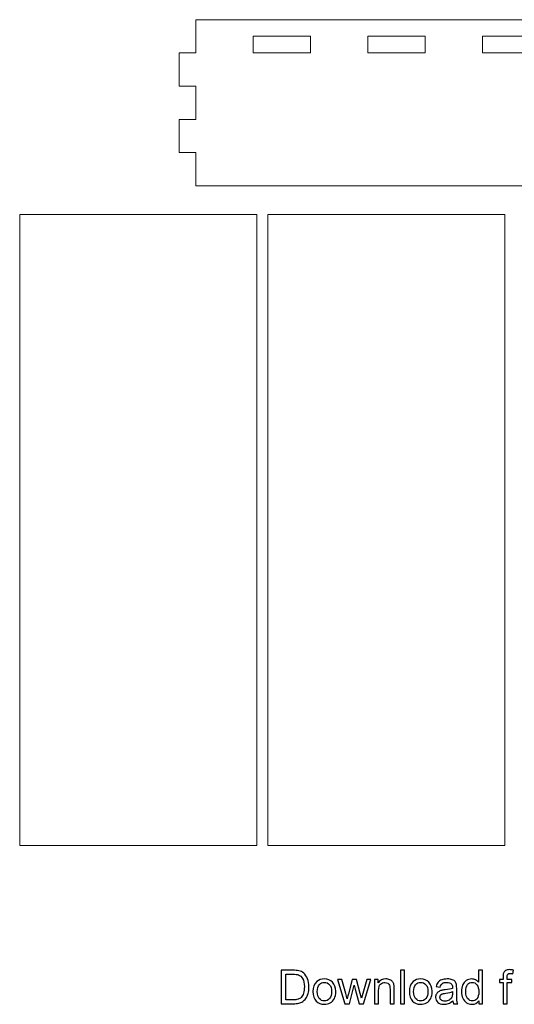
# Model space of a CAD drawing. Header units: millimetres. Extents: x -162 to 212, y -152 to 180.
# Tile 1 of 6: x -159 to -70, y -152 to 26. Entities that reach past the tile are written whole.
import ezdxf

# ---------------------------------------------------------------- set-up
doc = ezdxf.new("R2010")
doc.units = ezdxf.units.MM
doc.header["$MEASUREMENT"] = 0
doc.layers.add('Layer 1', color=7, linetype='Continuous')

msp = doc.modelspace()

# ---------------------------------------------------------------- linework, layer by layer
at = {"layer": 'Layer 1', "color": 250, "lineweight": 9}
for points in [[(-159.106, -123.6019), (-116.251, -123.6019), (-116.251, -9.6021), (-159.106, -9.6021), (-159.106, -123.6019)], [(-114.2509, -123.6019), (-71.3959, -123.6019), (-71.3959, -9.6021), (-114.2509, -9.6021), (-114.2509, -123.6019)]]:
    msp.add_lwpolyline(points, close=True, dxfattribs=at)
for points, knots in [([(-127.2733, 25.5707), (-127.2733, 25.5707), (-13.2733, 25.5707), (-13.2733, 25.5707), (-13.2733, 25.5707), (-13.2733, 19.5707), (-13.2733, 19.5707), (-13.2733, 19.5707), (-10.2733, 19.5707), (-10.2733, 19.5707), (-10.2733, 19.5707), (-10.2733, 13.5707), (-10.2733, 13.5707), (-10.2733, 13.5707), (-13.2733, 13.5707), (-13.2733, 13.5707), (-13.2733, 13.5707), (-13.2733, 7.5707), (-13.2733, 7.5707), (-13.2733, 7.5707), (-10.2733, 7.5707), (-10.2733, 7.5707), (-10.2733, 7.5707), (-10.2733, 1.5707), (-10.2733, 1.5707), (-10.2733, 1.5707), (-13.2733, 1.5707), (-13.2733, 1.5707), (-13.2733, 1.5707), (-13.2733, -4.4293), (-13.2733, -4.4293), (-13.2733, -4.4293), (-127.2733, -4.4293), (-127.2733, -4.4293), (-127.2733, -4.4293), (-127.2733, 1.5707), (-127.2733, 1.5707), (-127.2733, 1.5707), (-130.2733, 1.5707), (-130.2733, 1.5707), (-130.2733, 1.5707), (-130.2733, 7.5707), (-130.2733, 7.5707), (-130.2733, 7.5707), (-127.2733, 7.5707), (-127.2733, 7.5707), (-127.2733, 7.5707), (-127.2733, 13.5707), (-127.2733, 13.5707), (-127.2733, 13.5707), (-130.2733, 13.5707), (-130.2733, 13.5707), (-130.2733, 13.5707), (-130.2733, 19.5707), (-130.2733, 19.5707), (-130.2733, 19.5707), (-127.2733, 19.5707), (-127.2733, 19.5707), (-127.2733, 19.5707), (-127.2733, 25.5707), (-127.2733, 25.5707)], [0, 0, 0, 0, 0.05, 0.05, 0.05, 0.1, 0.1, 0.1, 0.15, 0.15, 0.15, 0.2, 0.2, 0.2, 0.25, 0.25, 0.25, 0.3, 0.3, 0.3, 0.35, 0.35, 0.35, 0.4, 0.4, 0.4, 0.45, 0.45, 0.45, 0.5, 0.5, 0.5, 0.55, 0.55, 0.55, 0.6, 0.6, 0.6, 0.65, 0.65, 0.65, 0.7, 0.7, 0.7, 0.75, 0.75, 0.75, 0.8, 0.8, 0.8, 0.85, 0.85, 0.85, 0.9, 0.9, 0.9, 0.95, 0.95, 0.95, 1, 1, 1, 1]), ([(-116.9097, 22.5707), (-116.9097, 22.5707), (-106.546, 22.5707), (-106.546, 22.5707), (-106.546, 22.5707), (-106.546, 19.5707), (-106.546, 19.5707), (-106.546, 19.5707), (-116.9097, 19.5707), (-116.9097, 19.5707), (-116.9097, 19.5707), (-116.9097, 22.5707), (-116.9097, 22.5707)], [0, 0, 0, 0, 0.25, 0.25, 0.25, 0.5, 0.5, 0.5, 0.75, 0.75, 0.75, 1, 1, 1, 1]), ([(-96.1824, 22.5707), (-96.1824, 22.5707), (-85.8188, 22.5707), (-85.8188, 22.5707), (-85.8188, 22.5707), (-85.8188, 19.5707), (-85.8188, 19.5707), (-85.8188, 19.5707), (-96.1824, 19.5707), (-96.1824, 19.5707), (-96.1824, 19.5707), (-96.1824, 22.5707), (-96.1824, 22.5707)], [0, 0, 0, 0, 0.25, 0.25, 0.25, 0.5, 0.5, 0.5, 0.75, 0.75, 0.75, 1, 1, 1, 1]), ([(-75.4551, 22.5707), (-75.4551, 22.5707), (-65.0915, 22.5707), (-65.0915, 22.5707), (-65.0915, 22.5707), (-65.0915, 19.5707), (-65.0915, 19.5707), (-65.0915, 19.5707), (-75.4551, 19.5707), (-75.4551, 19.5707), (-75.4551, 19.5707), (-75.4551, 22.5707), (-75.4551, 22.5707)], [0, 0, 0, 0, 0.25, 0.25, 0.25, 0.5, 0.5, 0.5, 0.75, 0.75, 0.75, 1, 1, 1, 1])]:
    msp.add_open_spline(points, degree=3, knots=knots, dxfattribs=at)
at = {"layer": 'Layer 1', "color": 250}
for points, knots in [([(-111.836, -152.1751), (-111.836, -152.1751), (-111.836, -146.1129), (-111.836, -146.1129), (-111.836, -146.1129), (-109.7475, -146.1129), (-109.7475, -146.1129), (-109.2762, -146.1129), (-108.9164, -146.1412), (-108.668, -146.199), (-108.3209, -146.2795), (-108.0245, -146.4248), (-107.779, -146.6336), (-107.4587, -146.9046), (-107.2202, -147.2489), (-107.0622, -147.6694), (-106.9027, -148.0899), (-106.8237, -148.5711), (-106.8237, -149.1116), (-106.8237, -149.5716), (-106.8773, -149.9794), (-106.9845, -150.335), (-107.0918, -150.6906), (-107.2301, -150.9855), (-107.398, -151.2184), (-107.5673, -151.4512), (-107.7508, -151.6346), (-107.9512, -151.7673), (-108.1501, -151.9013), (-108.3914, -152.0029), (-108.6737, -152.0721), (-108.9573, -152.1412), (-109.2818, -152.1751), (-109.6487, -152.1751), (-109.6487, -152.1751), (-111.836, -152.1751), (-111.836, -152.1751)], [0, 0, 0, 0, 0.08333333, 0.08333333, 0.08333333, 0.16666667, 0.16666667, 0.16666667, 0.25, 0.25, 0.25, 0.33333333, 0.33333333, 0.33333333, 0.41666667, 0.41666667, 0.41666667, 0.5, 0.5, 0.5, 0.58333333, 0.58333333, 0.58333333, 0.66666667, 0.66666667, 0.66666667, 0.75, 0.75, 0.75, 0.83333333, 0.83333333, 0.83333333, 0.91666667, 0.91666667, 0.91666667, 1, 1, 1, 1]), ([(-111.0316, -151.4639), (-111.0316, -151.4639), (-109.739, -151.4639), (-109.739, -151.4639), (-109.3397, -151.4639), (-109.0264, -151.4272), (-108.7992, -151.3524), (-108.5721, -151.2776), (-108.3914, -151.1732), (-108.256, -151.0377), (-108.0669, -150.8472), (-107.9187, -150.5904), (-107.8129, -150.2687), (-107.707, -149.9469), (-107.6534, -149.5575), (-107.6534, -149.0989), (-107.6534, -148.4639), (-107.7578, -147.9756), (-107.9653, -147.6341), (-108.1727, -147.2926), (-108.4253, -147.064), (-108.723, -146.9483), (-108.9375, -146.8651), (-109.2833, -146.8241), (-109.7602, -146.8241), (-109.7602, -146.8241), (-111.0316, -146.8241), (-111.0316, -146.8241), (-111.0316, -146.8241), (-111.0316, -151.4639), (-111.0316, -151.4639)], [0, 0, 0, 0, 0.1, 0.1, 0.1, 0.2, 0.2, 0.2, 0.3, 0.3, 0.3, 0.4, 0.4, 0.4, 0.5, 0.5, 0.5, 0.6, 0.6, 0.6, 0.7, 0.7, 0.7, 0.8, 0.8, 0.8, 0.9, 0.9, 0.9, 1, 1, 1, 1]), ([(-90.2994, -152.1751), (-90.2994, -152.1751), (-90.2994, -146.1129), (-90.2994, -146.1129), (-90.2994, -146.1129), (-89.5544, -146.1129), (-89.5544, -146.1129), (-89.5544, -146.1129), (-89.5544, -152.1751), (-89.5544, -152.1751), (-89.5544, -152.1751), (-90.2994, -152.1751), (-90.2994, -152.1751)], [0, 0, 0, 0, 0.25, 0.25, 0.25, 0.5, 0.5, 0.5, 0.75, 0.75, 0.75, 1, 1, 1, 1]), ([(-76.1474, -152.1751), (-76.1474, -152.1751), (-76.1474, -151.6177), (-76.1474, -151.6177), (-76.4253, -152.0509), (-76.8346, -152.2682), (-77.375, -152.2682), (-77.725, -152.2682), (-78.0467, -152.1723), (-78.3388, -151.979), (-78.6323, -151.787), (-78.8595, -151.5175), (-79.0218, -151.1732), (-79.1827, -150.8275), (-79.2631, -150.431), (-79.2631, -149.9822), (-79.2631, -149.5448), (-79.1897, -149.1483), (-79.0444, -148.7912), (-78.8976, -148.4356), (-78.6789, -148.1619), (-78.3868, -147.9728), (-78.0961, -147.7823), (-77.7687, -147.6877), (-77.4089, -147.6877), (-77.1436, -147.6877), (-76.9079, -147.7442), (-76.7019, -147.8557), (-76.4959, -147.9672), (-76.328, -148.1139), (-76.1982, -148.2931), (-76.1982, -148.2931), (-76.1982, -146.1129), (-76.1982, -146.1129), (-76.1982, -146.1129), (-75.4531, -146.1129), (-75.4531, -146.1129), (-75.4531, -146.1129), (-75.4531, -152.1751), (-75.4531, -152.1751), (-75.4531, -152.1751), (-76.1474, -152.1751), (-76.1474, -152.1751)], [0, 0, 0, 0, 0.07142857, 0.07142857, 0.07142857, 0.14285714, 0.14285714, 0.14285714, 0.21428571, 0.21428571, 0.21428571, 0.28571429, 0.28571429, 0.28571429, 0.35714286, 0.35714286, 0.35714286, 0.42857143, 0.42857143, 0.42857143, 0.5, 0.5, 0.5, 0.57142857, 0.57142857, 0.57142857, 0.64285714, 0.64285714, 0.64285714, 0.71428571, 0.71428571, 0.71428571, 0.78571429, 0.78571429, 0.78571429, 0.85714286, 0.85714286, 0.85714286, 0.92857143, 0.92857143, 0.92857143, 1, 1, 1, 1]), ([(-71.7447, -152.1751), (-71.7447, -152.1751), (-71.7447, -148.3566), (-71.7447, -148.3566), (-71.7447, -148.3566), (-72.4051, -148.3566), (-72.4051, -148.3566), (-72.4051, -148.3566), (-72.4051, -147.7809), (-72.4051, -147.7809), (-72.4051, -147.7809), (-71.7447, -147.7809), (-71.7447, -147.7809), (-71.7447, -147.7809), (-71.7447, -147.3152), (-71.7447, -147.3152), (-71.7447, -147.0203), (-71.7193, -146.8016), (-71.6671, -146.659), (-71.5951, -146.4671), (-71.4709, -146.3105), (-71.2903, -146.1906), (-71.1111, -146.0706), (-70.8585, -146.0113), (-70.534, -146.0113), (-70.3237, -146.0113), (-70.0923, -146.0367), (-69.8383, -146.0861), (-69.8383, -146.0861), (-69.9498, -146.7381), (-69.9498, -146.7381), (-70.105, -146.7113), (-70.2503, -146.6971), (-70.3886, -146.6971), (-70.6144, -146.6971), (-70.7738, -146.7451), (-70.8684, -146.8411), (-70.9615, -146.937), (-71.0081, -147.1162), (-71.0081, -147.3787), (-71.0081, -147.3787), (-71.0081, -147.7809), (-71.0081, -147.7809), (-71.0081, -147.7809), (-70.153, -147.7809), (-70.153, -147.7809), (-70.153, -147.7809), (-70.153, -148.3566), (-70.153, -148.3566), (-70.153, -148.3566), (-70.9996, -148.3566), (-70.9996, -148.3566), (-70.9996, -148.3566), (-70.9996, -152.1751), (-70.9996, -152.1751), (-70.9996, -152.1751), (-71.7447, -152.1751), (-71.7447, -152.1751)], [0, 0, 0, 0, 0.05263158, 0.05263158, 0.05263158, 0.10526316, 0.10526316, 0.10526316, 0.15789474, 0.15789474, 0.15789474, 0.21052632, 0.21052632, 0.21052632, 0.26315789, 0.26315789, 0.26315789, 0.31578947, 0.31578947, 0.31578947, 0.36842105, 0.36842105, 0.36842105, 0.42105263, 0.42105263, 0.42105263, 0.47368421, 0.47368421, 0.47368421, 0.52631579, 0.52631579, 0.52631579, 0.57894737, 0.57894737, 0.57894737, 0.63157895, 0.63157895, 0.63157895, 0.68421053, 0.68421053, 0.68421053, 0.73684211, 0.73684211, 0.73684211, 0.78947368, 0.78947368, 0.78947368, 0.84210526, 0.84210526, 0.84210526, 0.89473684, 0.89473684, 0.89473684, 0.94736842, 0.94736842, 0.94736842, 1, 1, 1, 1]), ([(-106.0941, -149.978), (-106.0941, -149.1666), (-105.8683, -148.5655), (-105.4154, -148.1746), (-105.0386, -147.85), (-104.5771, -147.6877), (-104.0339, -147.6877), (-103.4313, -147.6877), (-102.9374, -147.8853), (-102.5536, -148.2804), (-102.1712, -148.6741), (-101.9793, -149.2202), (-101.9793, -149.9159), (-101.9793, -150.4803), (-102.0639, -150.9234), (-102.2333, -151.2466), (-102.4026, -151.5697), (-102.6496, -151.8209), (-102.9741, -152.0001), (-103.2973, -152.1793), (-103.6515, -152.2682), (-104.0339, -152.2682), (-104.6491, -152.2682), (-105.1458, -152.0721), (-105.5254, -151.6784), (-105.905, -151.2847), (-106.0941, -150.7174), (-106.0941, -149.978)], [0, 0, 0, 0, 0.11111111, 0.11111111, 0.11111111, 0.22222222, 0.22222222, 0.22222222, 0.33333333, 0.33333333, 0.33333333, 0.44444444, 0.44444444, 0.44444444, 0.55555556, 0.55555556, 0.55555556, 0.66666667, 0.66666667, 0.66666667, 0.77777778, 0.77777778, 0.77777778, 0.88888889, 0.88888889, 0.88888889, 1, 1, 1, 1]), ([(-105.3321, -149.9794), (-105.3321, -150.541), (-105.2093, -150.9615), (-104.9638, -151.2395), (-104.7168, -151.5189), (-104.4078, -151.6586), (-104.0339, -151.6586), (-103.6642, -151.6586), (-103.3565, -151.5189), (-103.1096, -151.2381), (-102.8641, -150.9573), (-102.7413, -150.5297), (-102.7413, -149.9554), (-102.7413, -149.4135), (-102.8655, -149.0029), (-103.1124, -148.7249), (-103.3594, -148.4455), (-103.667, -148.3058), (-104.0339, -148.3058), (-104.4078, -148.3058), (-104.7168, -148.4441), (-104.9638, -148.7221), (-105.2093, -149.0001), (-105.3321, -149.4192), (-105.3321, -149.9794)], [0, 0, 0, 0, 0.125, 0.125, 0.125, 0.25, 0.25, 0.25, 0.375, 0.375, 0.375, 0.5, 0.5, 0.5, 0.625, 0.625, 0.625, 0.75, 0.75, 0.75, 0.875, 0.875, 0.875, 1, 1, 1, 1]), ([(-100.3156, -152.1751), (-100.3156, -152.1751), (-101.6434, -147.7809), (-101.6434, -147.7809), (-101.6434, -147.7809), (-100.8645, -147.7809), (-100.8645, -147.7809), (-100.8645, -147.7809), (-100.1632, -150.3167), (-100.1632, -150.3167), (-100.1632, -150.3167), (-99.9148, -151.2607), (-99.9148, -151.2607), (-99.9049, -151.2141), (-99.8287, -150.9122), (-99.6876, -150.3548), (-99.6876, -150.3548), (-98.9919, -147.7809), (-98.9919, -147.7809), (-98.9919, -147.7809), (-98.2285, -147.7809), (-98.2285, -147.7809), (-98.2285, -147.7809), (-97.5667, -150.3322), (-97.5667, -150.3322), (-97.5667, -150.3322), (-97.3508, -151.169), (-97.3508, -151.169), (-97.3508, -151.169), (-97.0982, -150.3209), (-97.0982, -150.3209), (-97.0982, -150.3209), (-96.339, -147.7809), (-96.339, -147.7809), (-96.339, -147.7809), (-95.6151, -147.7809), (-95.6151, -147.7809), (-95.6151, -147.7809), (-96.9938, -152.1751), (-96.9938, -152.1751), (-96.9938, -152.1751), (-97.7643, -152.1751), (-97.7643, -152.1751), (-97.7643, -152.1751), (-98.4614, -149.5462), (-98.4614, -149.5462), (-98.4614, -149.5462), (-98.6378, -148.7941), (-98.6378, -148.7941), (-98.6378, -148.7941), (-99.5268, -152.1751), (-99.5268, -152.1751), (-99.5268, -152.1751), (-100.3156, -152.1751), (-100.3156, -152.1751)], [0, 0, 0, 0, 0.05555556, 0.05555556, 0.05555556, 0.11111111, 0.11111111, 0.11111111, 0.16666667, 0.16666667, 0.16666667, 0.22222222, 0.22222222, 0.22222222, 0.27777778, 0.27777778, 0.27777778, 0.33333333, 0.33333333, 0.33333333, 0.38888889, 0.38888889, 0.38888889, 0.44444444, 0.44444444, 0.44444444, 0.5, 0.5, 0.5, 0.55555556, 0.55555556, 0.55555556, 0.61111111, 0.61111111, 0.61111111, 0.66666667, 0.66666667, 0.66666667, 0.72222222, 0.72222222, 0.72222222, 0.77777778, 0.77777778, 0.77777778, 0.83333333, 0.83333333, 0.83333333, 0.88888889, 0.88888889, 0.88888889, 0.94444444, 0.94444444, 0.94444444, 1, 1, 1, 1]), ([(-94.9914, -152.1751), (-94.9914, -152.1751), (-94.9914, -147.7809), (-94.9914, -147.7809), (-94.9914, -147.7809), (-94.3225, -147.7809), (-94.3225, -147.7809), (-94.3225, -147.7809), (-94.3225, -148.4046), (-94.3225, -148.4046), (-94.0008, -147.9262), (-93.5351, -147.6877), (-92.9269, -147.6877), (-92.6616, -147.6877), (-92.4189, -147.7357), (-92.1974, -147.8303), (-91.9758, -147.9248), (-91.8093, -148.0504), (-91.6993, -148.2042), (-91.5892, -148.358), (-91.5116, -148.5415), (-91.4678, -148.7531), (-91.441, -148.8914), (-91.4269, -149.1327), (-91.4269, -149.477), (-91.4269, -149.477), (-91.4269, -152.1751), (-91.4269, -152.1751), (-91.4269, -152.1751), (-92.172, -152.1751), (-92.172, -152.1751), (-92.172, -152.1751), (-92.172, -149.5053), (-92.172, -149.5053), (-92.172, -149.2019), (-92.2002, -148.9747), (-92.2581, -148.8251), (-92.3159, -148.6755), (-92.4189, -148.5556), (-92.5657, -148.4653), (-92.7124, -148.3764), (-92.886, -148.3312), (-93.0836, -148.3312), (-93.3997, -148.3312), (-93.672, -148.4314), (-93.902, -148.6332), (-94.132, -148.8336), (-94.2463, -149.216), (-94.2463, -149.7776), (-94.2463, -149.7776), (-94.2463, -152.1751), (-94.2463, -152.1751), (-94.2463, -152.1751), (-94.9914, -152.1751), (-94.9914, -152.1751)], [0, 0, 0, 0, 0.05555556, 0.05555556, 0.05555556, 0.11111111, 0.11111111, 0.11111111, 0.16666667, 0.16666667, 0.16666667, 0.22222222, 0.22222222, 0.22222222, 0.27777778, 0.27777778, 0.27777778, 0.33333333, 0.33333333, 0.33333333, 0.38888889, 0.38888889, 0.38888889, 0.44444444, 0.44444444, 0.44444444, 0.5, 0.5, 0.5, 0.55555556, 0.55555556, 0.55555556, 0.61111111, 0.61111111, 0.61111111, 0.66666667, 0.66666667, 0.66666667, 0.72222222, 0.72222222, 0.72222222, 0.77777778, 0.77777778, 0.77777778, 0.83333333, 0.83333333, 0.83333333, 0.88888889, 0.88888889, 0.88888889, 0.94444444, 0.94444444, 0.94444444, 1, 1, 1, 1]), ([(-88.6809, -149.978), (-88.6809, -149.1666), (-88.4551, -148.5655), (-88.0022, -148.1746), (-87.6254, -147.85), (-87.1639, -147.6877), (-86.6207, -147.6877), (-86.0181, -147.6877), (-85.5242, -147.8853), (-85.1404, -148.2804), (-84.758, -148.6741), (-84.5661, -149.2202), (-84.5661, -149.9159), (-84.5661, -150.4803), (-84.6507, -150.9234), (-84.8201, -151.2466), (-84.9894, -151.5697), (-85.2364, -151.8209), (-85.5609, -152.0001), (-85.8841, -152.1793), (-86.2383, -152.2682), (-86.6207, -152.2682), (-87.2359, -152.2682), (-87.7326, -152.0721), (-88.1122, -151.6784), (-88.4918, -151.2847), (-88.6809, -150.7174), (-88.6809, -149.978)], [0, 0, 0, 0, 0.11111111, 0.11111111, 0.11111111, 0.22222222, 0.22222222, 0.22222222, 0.33333333, 0.33333333, 0.33333333, 0.44444444, 0.44444444, 0.44444444, 0.55555556, 0.55555556, 0.55555556, 0.66666667, 0.66666667, 0.66666667, 0.77777778, 0.77777778, 0.77777778, 0.88888889, 0.88888889, 0.88888889, 1, 1, 1, 1]), ([(-87.9189, -149.9794), (-87.9189, -150.541), (-87.7961, -150.9615), (-87.5506, -151.2395), (-87.3036, -151.5189), (-86.9946, -151.6586), (-86.6207, -151.6586), (-86.251, -151.6586), (-85.9433, -151.5189), (-85.6964, -151.2381), (-85.4509, -150.9573), (-85.3281, -150.5297), (-85.3281, -149.9554), (-85.3281, -149.4135), (-85.4523, -149.0029), (-85.6992, -148.7249), (-85.9462, -148.4455), (-86.2538, -148.3058), (-86.6207, -148.3058), (-86.9946, -148.3058), (-87.3036, -148.4441), (-87.5506, -148.7221), (-87.7961, -149.0001), (-87.9189, -149.4192), (-87.9189, -149.9794)], [0, 0, 0, 0, 0.125, 0.125, 0.125, 0.25, 0.25, 0.25, 0.375, 0.375, 0.375, 0.5, 0.5, 0.5, 0.625, 0.625, 0.625, 0.75, 0.75, 0.75, 0.875, 0.875, 0.875, 1, 1, 1, 1]), ([(-80.8224, -151.6248), (-81.099, -151.8604), (-81.3657, -152.0255), (-81.6211, -152.1229), (-81.8765, -152.2203), (-82.1502, -152.2682), (-82.4438, -152.2682), (-82.9264, -152.2682), (-83.2975, -152.1511), (-83.5571, -151.9155), (-83.8168, -151.6812), (-83.9466, -151.3806), (-83.9466, -151.0152), (-83.9466, -150.8007), (-83.8972, -150.6045), (-83.7998, -150.4267), (-83.7011, -150.2489), (-83.5727, -150.1078), (-83.4146, -150.0006), (-83.2552, -149.8933), (-83.0774, -149.8115), (-82.8784, -149.7564), (-82.7316, -149.7183), (-82.5101, -149.6817), (-82.2152, -149.645), (-81.614, -149.5744), (-81.1695, -149.4883), (-80.8859, -149.3896), (-80.8831, -149.288), (-80.8817, -149.223), (-80.8817, -149.1962), (-80.8817, -148.8943), (-80.9522, -148.6812), (-81.0933, -148.557), (-81.2838, -148.3891), (-81.5675, -148.3058), (-81.9428, -148.3058), (-82.2942, -148.3058), (-82.5538, -148.3679), (-82.7203, -148.4907), (-82.8883, -148.6134), (-83.011, -148.8308), (-83.0915, -149.144), (-83.0915, -149.144), (-83.8196, -149.0424), (-83.8196, -149.0424), (-83.7533, -148.7306), (-83.6446, -148.478), (-83.4922, -148.2861), (-83.3398, -148.0942), (-83.1197, -147.9474), (-82.8318, -147.843), (-82.5454, -147.74), (-82.2109, -147.6877), (-81.8327, -147.6877), (-81.4574, -147.6877), (-81.1512, -147.7315), (-80.9155, -147.8204), (-80.6813, -147.9093), (-80.5077, -148.0194), (-80.3976, -148.1534), (-80.2876, -148.2875), (-80.21, -148.4568), (-80.1648, -148.6614), (-80.1408, -148.7884), (-80.1281, -149.017), (-80.1281, -149.3458), (-80.1281, -149.3458), (-80.1281, -150.3336), (-80.1281, -150.3336), (-80.1281, -151.0236), (-80.1126, -151.4597), (-80.0816, -151.6445), (-80.0519, -151.8294), (-79.9898, -152.0058), (-79.8995, -152.1751), (-79.8995, -152.1751), (-80.6785, -152.1751), (-80.6785, -152.1751), (-80.7532, -152.0185), (-80.8012, -151.835), (-80.8224, -151.6248)], [0, 0, 0, 0, 0.03703704, 0.03703704, 0.03703704, 0.07407407, 0.07407407, 0.07407407, 0.11111111, 0.11111111, 0.11111111, 0.14814815, 0.14814815, 0.14814815, 0.18518519, 0.18518519, 0.18518519, 0.22222222, 0.22222222, 0.22222222, 0.25925926, 0.25925926, 0.25925926, 0.2962963, 0.2962963, 0.2962963, 0.33333333, 0.33333333, 0.33333333, 0.37037037, 0.37037037, 0.37037037, 0.40740741, 0.40740741, 0.40740741, 0.44444444, 0.44444444, 0.44444444, 0.48148148, 0.48148148, 0.48148148, 0.51851852, 0.51851852, 0.51851852, 0.55555556, 0.55555556, 0.55555556, 0.59259259, 0.59259259, 0.59259259, 0.62962963, 0.62962963, 0.62962963, 0.66666667, 0.66666667, 0.66666667, 0.7037037, 0.7037037, 0.7037037, 0.74074074, 0.74074074, 0.74074074, 0.77777778, 0.77777778, 0.77777778, 0.81481481, 0.81481481, 0.81481481, 0.85185185, 0.85185185, 0.85185185, 0.88888889, 0.88888889, 0.88888889, 0.92592593, 0.92592593, 0.92592593, 0.96296296, 0.96296296, 0.96296296, 1, 1, 1, 1]), ([(-78.5011, -149.9836), (-78.5011, -150.5453), (-78.3826, -150.9644), (-78.1441, -151.2424), (-77.907, -151.5203), (-77.6262, -151.6586), (-77.3031, -151.6586), (-76.9771, -151.6586), (-76.7005, -151.526), (-76.4719, -151.2607), (-76.2447, -150.9954), (-76.1304, -150.5904), (-76.1304, -150.0457), (-76.1304, -149.4474), (-76.2461, -149.0071), (-76.479, -148.7263), (-76.7104, -148.4455), (-76.9968, -148.3058), (-77.3369, -148.3058), (-77.6685, -148.3058), (-77.9451, -148.4399), (-78.1681, -148.7094), (-78.3896, -148.9789), (-78.5011, -149.4037), (-78.5011, -149.9836)], [0, 0, 0, 0, 0.125, 0.125, 0.125, 0.25, 0.25, 0.25, 0.375, 0.375, 0.375, 0.5, 0.5, 0.5, 0.625, 0.625, 0.625, 0.75, 0.75, 0.75, 0.875, 0.875, 0.875, 1, 1, 1, 1]), ([(-80.8817, -149.9738), (-81.1526, -150.0838), (-81.559, -150.177), (-82.1009, -150.2532), (-82.4085, -150.2969), (-82.6258, -150.3463), (-82.7528, -150.4013), (-82.8798, -150.4564), (-82.9772, -150.5368), (-83.0463, -150.6412), (-83.1155, -150.747), (-83.1507, -150.8642), (-83.1507, -150.994), (-83.1507, -151.1901), (-83.0759, -151.3552), (-82.925, -151.4865), (-82.774, -151.6177), (-82.5538, -151.684), (-82.2645, -151.684), (-81.9781, -151.684), (-81.7227, -151.6219), (-81.4983, -151.4964), (-81.2754, -151.3722), (-81.1103, -151.2014), (-81.0058, -150.9855), (-80.9254, -150.8176), (-80.8859, -150.5707), (-80.8859, -150.2447), (-80.8859, -150.2447), (-80.8817, -149.9738), (-80.8817, -149.9738)], [0, 0, 0, 0, 0.1, 0.1, 0.1, 0.2, 0.2, 0.2, 0.3, 0.3, 0.3, 0.4, 0.4, 0.4, 0.5, 0.5, 0.5, 0.6, 0.6, 0.6, 0.7, 0.7, 0.7, 0.8, 0.8, 0.8, 0.9, 0.9, 0.9, 1, 1, 1, 1])]:
    msp.add_open_spline(points, degree=3, knots=knots, dxfattribs=at)

doc.saveas('drawing.dxf')
